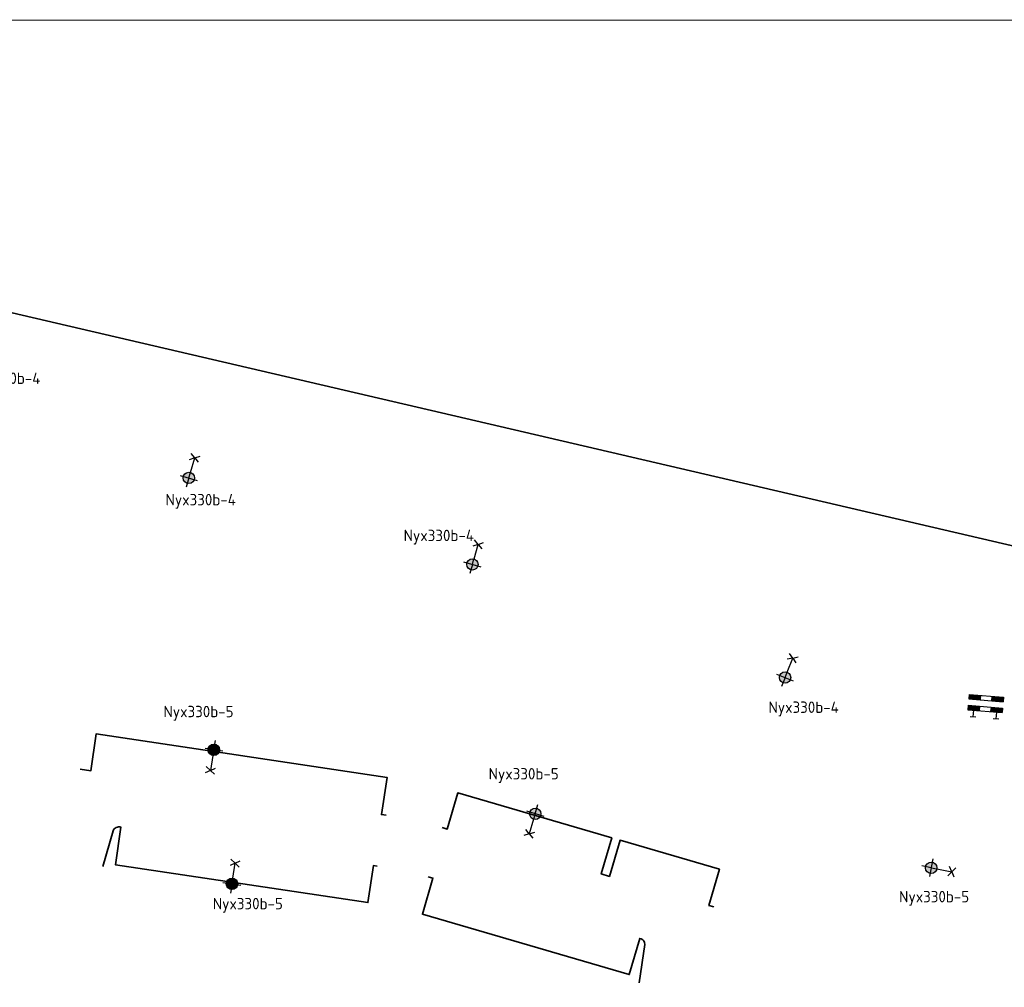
# Model space of a CAD drawing. Header units: metres. Extents: x 167358 to 169466, y 462430 to 462985.
# Tile 20 of 29: x 167595 to 167724, y 462816 to 462943. Entities that reach past the tile are written whole.
import ezdxf
from ezdxf.enums import TextEntityAlignment as Align

# ---------------------------------------------------------------- set-up
doc = ezdxf.new("R2010")
doc.units = ezdxf.units.M
doc.header["$LTSCALE"] = 0.2
for name, color, linetype, lineweight in [('N-WE-IE-MEUBILAIR_WEGMEUBILAIR_LICHTMAST-S', 24, 'Continuous', 25), ('N-WE-IE-TERREINAFSCHEIDING_KUNSTMATIG_RASTERHEKWERK-G', 213, 'IE-TERREINAFSCHEIDING-KUNSTMATIG-OPEN', 35), ('N-WE-IE-TERREINAFSCHEIDING_KUNSTMATIG_STAAFMATHEKWERK-t18', 215, 'IE-TERREINAFSCHEIDING-KUNSTMATIG-OPEN', 35)]:
    doc.layers.add(name, color=color, linetype=linetype, lineweight=lineweight)
for name, color, linetype in [('TA72_ROOD', 240, 'Continuous'), ('TB72_BORDEN', 7, 'Continuous'), ('X_uitv', 7, 'Continuous')]:
    doc.layers.add(name, color=color, linetype=linetype)
doc.layers.add('X-XX-AL-FASERENS-G', color=6, linetype='Fasegrens', lineweight=35, plot=False)
doc.styles.add('NLCS-ISO', font='NLCS-ISO.ttf')
doc.styles.add('ZURICH', font='ZURCHN.TTF')
doc.linetypes.add('Fasegrens', pattern='A,40,[132,ltypeshp.shx,S=2,R=0,X=0,Y=0],-0.2,1', length=41.2)
doc.linetypes.add('IE-TERREINAFSCHEIDING-KUNSTMATIG-OPEN', pattern='A,7,-1.5,[67,NLCS.SHX,S=0.75,R=0,X=0,Y=0],-1.5', length=10)
picture_1 = doc.add_image_def('image1.png', size_in_pixel=(1080, 776))

# ---------------------------------------------------------------- blocks, each defined once
blk = doc.blocks.new('N-SIE-WEG_LICHTMAST_1UITHOUDER-SO')
h = blk.add_hatch(color=256)
edge = h.paths.add_edge_path()
edge.add_arc((0, 0), 1.5, 0, 360)
for p, q in [((-5.5, 0), (-6.34, 1.24)), ((-5.5, 0), (-6.34, -1.24)), ((-5.5, 0), (-4.66, 1.24)), ((-1.5, 0), (-5.5, 0)), ((-5.5, 0), (-4.66, -1.24)), ((0, 0), (-1.49, 0)), ((0, -2.42), (0, 2.33)), ((0, 0), (2.52, 0))]:
    blk.add_line(p, q)
blk.add_circle((0, 0), 1.5)
at = {"style": 'ZURICH'}
blk.add_attdef('TYPE', text='', height=3, dxfattribs=at).set_placement((6.91, 5.26), align=Align.BOTTOM_CENTER)
blk = doc.blocks.new('bm14')
at = {"layer": 'TA72_ROOD'}
for p, q in [((0.185, 0.723), (0.185, 0.572)), ((0.563, 0.723), (0.563, 0.572)), ((0.185, 0.367), (0.185, 0.216)), ((0.563, 0.367), (0.563, 0.216))]:
    blk.add_line(p, q, dxfattribs=at)
for points in [[(-0.192, 0.723), (0.185, 0.723), (-0.192, 0.572), (0.185, 0.572)], [(0.563, 0.723), (0.941, 0.723), (0.563, 0.572), (0.941, 0.572)], [(-0.192, 0.367), (0.185, 0.367), (-0.192, 0.216), (0.185, 0.216)], [(0.563, 0.367), (0.941, 0.367), (0.563, 0.216), (0.941, 0.216)]]:
    blk.add_solid(points, dxfattribs=at)
at = {"layer": 'TB72_BORDEN'}
for p, q in [((-0.192, 0.723), (0.941, 0.723)), ((-0.192, 0.723), (-0.192, 0.572)), ((0.941, 0.723), (0.941, 0.572)), ((-0.192, 0.572), (0.941, 0.572)), ((-0.192, 0.367), (0.941, 0.367)), ((-0.192, 0.367), (-0.192, 0.216)), ((0.941, 0.367), (0.941, 0.216)), ((-0.192, 0.216), (0.941, 0.216)), ((-0.093, 0), (0.093, 0)), ((-0.004, 0.216), (-0.004, 0)), ((0.752, 0.216), (0.752, 0)), ((0.663, 0), (0.848, 0))]:
    blk.add_line(p, q, dxfattribs=at)

msp = doc.modelspace()

# ---------------------------------------------------------------- linework, layer by layer
at = {"layer": 'N-WE-IE-TERREINAFSCHEIDING_KUNSTMATIG_RASTERHEKWERK-G', "flags": 128}
for points in [[(167602.51, 462844.48), (167603.88, 462844.27), (167604.62, 462849.16), (167642.93, 462843.4), (167642.19, 462838.51), (167642.81, 462838.42)], [(167650.2, 462836.8), (167650.85, 462836.61), (167652.24, 462841.36), (167672.53, 462835.44), (167671.15, 462830.69), (167672.23, 462830.37), (167673.62, 462835.13), (167686.71, 462831.31), (167685.33, 462826.55), (167685.98, 462826.36)]]:
    msp.add_lwpolyline(points, dxfattribs=at)
for points in [[(167605.46, 462831.69), (167606.83, 462836.36, -0.416385), (167607.87, 462836.85), (167607.13, 462831.91), (167640.4, 462826.91), (167641.13, 462831.8), (167641.61, 462831.73)], [(167648.32, 462830.33), (167648.97, 462830.14), (167647.58, 462825.39), (167674.83, 462817.44), (167676.22, 462822.19), (167676.39, 462822.14, -0.37521), (167676.87, 462821.39), (167676.13, 462816.34)]]:
    msp.add_lwpolyline(points, format="xyb", dxfattribs=at)
at = {"layer": 'X-XX-AL-FASERENS-G', "flags": 128}
msp.add_lwpolyline([(167820.82, 462693.31), (167819.72, 462700.17), (167826.67, 462713.19), (167829.09, 462712.87, 0.050044), (167841.45, 462712.69), (167870.55, 462715.32), (167870.2, 462721.2), (167840.93, 462718.69, -0.033968), (167833.35, 462718.55), (167833.25, 462716.43), (167829.53, 462716.66, -0.437956), (167827.2, 462720.12), (167827.98, 462724.29, 0.088551), (167827.09, 462736.48, 0.043449), (167824.01, 462744.33, -0.019548), (167814.7, 462765.1, 0.039205), (167806.77, 462781.06), (167802.73, 462787.31, -0.33661), (167802.86, 462790.75), (167814.82, 462805), (167810.87, 462809.49), (167809.05, 462807.65), (167806.88, 462805.17), (167802.27, 462799.56), (167797.66, 462793.95), (167793.81, 462798.33), (167793.7, 462798.22), (167788.42, 462793.31), (167792.78, 462788.41), (167769.02, 462759.49), (167763.9, 462761.93), (167760.85, 462762.98), (167758.62, 462756.62), (167764.57, 462754.07), (167748.92, 462735.06), (167748.99, 462735.14), (167707.33, 462761.45), (167667.12, 462776.97), (167625.21, 462786.62), (167568.37, 462797.94), (167548.87, 462798.02), (167502.78, 462800.25), (167495.04, 462800.46), (167495.06, 462800.64), (167465.1, 462804.47), (167419.05, 462802.53), (167418.97, 462802.59), (167418.71, 462803.4), (167417.12, 462811.11), (167417.88, 462811.05), (167419.16, 462810.62), (167420.23, 462813.79), (167418.8, 462814.44), (167414.49, 462815.76), (167411.58, 462817.55), (167410.26, 462819.28), (167412.71, 462819.89), (167428.97, 462815.22), (167441.99, 462815.55), (167441.78, 462876.84), (167444.27, 462883.35), (167444.27, 462883.35), (167447.22, 462923.6), (167571.06, 462909.85), (167795.28, 462857.65), (167820.19, 462847.16), (167840.77, 462850.75), (167854.96, 462827.63), (167854.96, 462827.63), (167857.51, 462818.79), (167857.51, 462818.79), (167894.96, 462737.63), (167901.93, 462724.78), (167904.21, 462716.78), (167904.2, 462715.35), (167890.08, 462714.28), (167888.94, 462703.45), (167879.39, 462698.31), (167874.87, 462688.46), (167871.79, 462680.97), (167824.38, 462692.1)], format="xyb", close=True, dxfattribs=at)

# ---------------------------------------------------------------- block references
at = {"layer": 'N-WE-IE-MEUBILAIR_WEGMEUBILAIR_LICHTMAST-S'}
ref = msp.add_blockref('N-SIE-WEG_LICHTMAST_1UITHOUDER-SO', (167586.68, 462890.61), dxfattribs=dict(at, xscale=0.5, yscale=0.5, zscale=0.5, rotation=255.1639726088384))
ref.add_attrib('TYPE', 'Nyx330b-4', dxfattribs={"layer": '0', "height": 1.5, "style": 'NLCS-ISO'}).set_placement((167592.62, 462894.81), align=Align.BOTTOM_CENTER)
ref = msp.add_blockref('N-SIE-WEG_LICHTMAST_1UITHOUDER-SO', (167616.81, 462882.87), dxfattribs=dict(at, xscale=0.5, yscale=0.5, zscale=0.5, rotation=253.7363806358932))
ref.add_attrib('TYPE', 'Nyx330b-4', dxfattribs={"layer": '0', "height": 1.5, "style": 'NLCS-ISO'}).set_placement((167618.37, 462878.81), align=Align.BOTTOM_CENTER)
ref = msp.add_blockref('N-SIE-WEG_LICHTMAST_1UITHOUDER-SO', (167654.17, 462871.48), dxfattribs=dict(at, xscale=0.5, yscale=0.5, zscale=0.5, rotation=253.7363806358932))
ref.add_attrib('TYPE', 'Nyx330b-4', dxfattribs={"layer": '0', "height": 1.5, "style": 'NLCS-ISO'}).set_placement((167649.74, 462874.1), align=Align.BOTTOM_CENTER)
ref = msp.add_blockref('N-SIE-WEG_LICHTMAST_1UITHOUDER-SO', (167695.36, 462856.58), dxfattribs=dict(at, xscale=0.5, yscale=0.5, zscale=0.5, rotation=248.5111526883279))
ref.add_attrib('TYPE', 'Nyx330b-4', dxfattribs={"layer": '0', "height": 1.5, "style": 'NLCS-ISO'}).set_placement((167697.81, 462851.46), align=Align.BOTTOM_CENTER)
ref = msp.add_blockref('N-SIE-WEG_LICHTMAST_1UITHOUDER-SO', (167620.1, 462847.05), dxfattribs=dict(at, xscale=0.5, yscale=0.5, zscale=0.5, rotation=80.49673204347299))
ref.add_attrib('TYPE', 'Nyx330b-5', dxfattribs={"layer": '0', "height": 1.5, "style": 'NLCS-ISO'}).set_placement((167618.08, 462850.89), align=Align.BOTTOM_CENTER)
ref = msp.add_blockref('N-SIE-WEG_LICHTMAST_1UITHOUDER-SO', (167662.45, 462838.62), dxfattribs=dict(at, xscale=0.5, yscale=0.5, zscale=0.5, rotation=73.34710080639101))
ref.add_attrib('TYPE', 'Nyx330b-5', dxfattribs={"layer": '0', "height": 1.5, "style": 'NLCS-ISO'}).set_placement((167660.92, 462842.69), align=Align.BOTTOM_CENTER)
ref = msp.add_blockref('N-SIE-WEG_LICHTMAST_1UITHOUDER-SO', (167622.5, 462829.39), dxfattribs=dict(at, xscale=0.5, yscale=0.5, zscale=0.5, rotation=261.3750898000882))
ref.add_attrib('TYPE', 'Nyx330b-5', dxfattribs={"layer": '0', "height": 1.5, "style": 'NLCS-ISO'}).set_placement((167624.58, 462825.58), align=Align.BOTTOM_CENTER)
ref = msp.add_blockref('N-SIE-WEG_LICHTMAST_1UITHOUDER-SO', (167714.62, 462831.5), dxfattribs=dict(at, xscale=0.5, yscale=0.5, zscale=0.5, rotation=169.0819987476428))
ref.add_attrib('TYPE', 'Nyx330b-5', dxfattribs={"layer": '0', "height": 1.5, "style": 'NLCS-ISO'}).set_placement((167715, 462826.5), align=Align.BOTTOM_CENTER)
at = {"layer": 'N-WE-IE-TERREINAFSCHEIDING_KUNSTMATIG_STAAFMATHEKWERK-t18', "xscale": 4, "yscale": 4, "zscale": 2, "rotation": 355.0758166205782}
msp.add_blockref('bm14', (167720.13, 462851.41), dxfattribs=at)

# ---------------------------------------------------------------- pictures from other files: only their frames are drawn
at = {"layer": 'X_uitv'}
image = msp.add_image(picture_1, insert=(167358.17, 462528.04), size_in_units=(577.77, 415.14), rotation=0.00819, dxfattribs=at)
image.dxf.flags = 7

doc.saveas('drawing.dxf')
